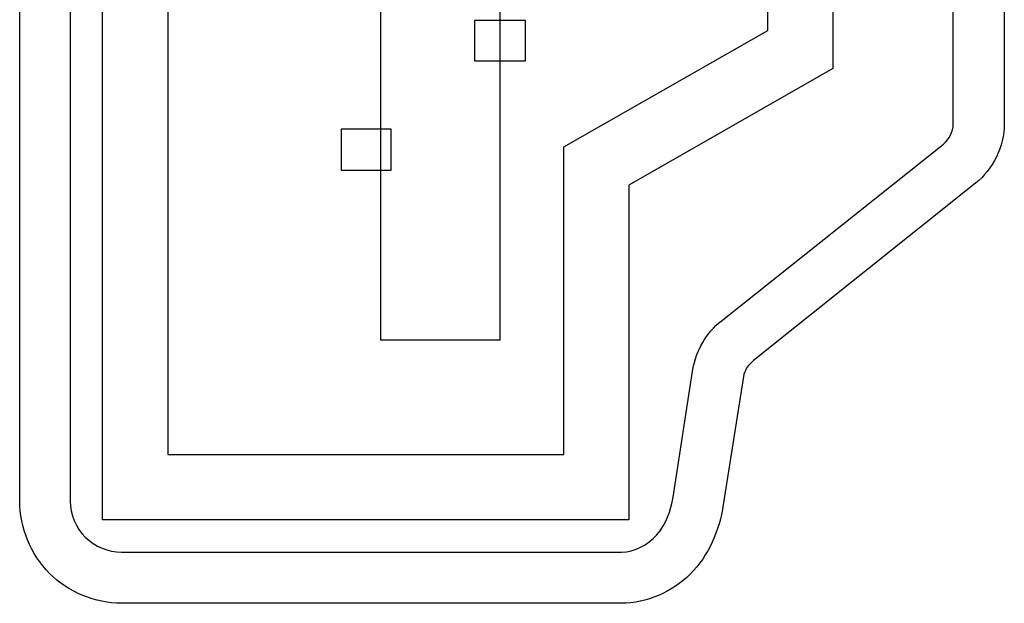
# Model space of a CAD drawing. Header units: millimetres. Extents: x 0 to 1427, y 0 to 1009.
# Tile 34 of 51: x 1294.82 to 1300.42, y 502.97 to 506.3. Entities that reach past the tile are written whole.
import ezdxf

# ---------------------------------------------------------------- set-up
doc = ezdxf.new("R2010")
doc.units = ezdxf.units.MM
doc.header["$LTSCALE"] = 65.395
doc.layers.add('REAR_CASE-PPC19-SHAPE', color=7, linetype='CONTINUOUS')

msp = doc.modelspace()

# ---------------------------------------------------------------- linework, layer by layer
at = {"layer": 'REAR_CASE-PPC19-SHAPE', "color": 7, "linetype": 'Continuous'}
for p, q in [((1295.2905, 503.4498), (1295.2905, 517.8056)), ((1294.8181, 503.5556), (1294.8181, 517.7026)), ((1295.1061, 517.7026), (1295.1061, 503.5556)), ((1295.6615, 517.4345), (1295.6615, 503.8223)), ((1296.8728, 516.7806), (1296.8728, 504.4748)), ((1297.5542, 504.4748), (1297.5542, 516.7806)), ((1300.1339, 505.7029), (1300.1339, 515.5504)), ((1300.4247, 515.5504), (1300.4247, 505.7029)), ((1299.449, 515.2359), (1299.449, 506.0195)), ((1299.0777, 506.2359), (1299.0777, 515.0195)), ((1297.6975, 506.2938), (1297.4075, 506.2938)), ((1297.4075, 506.2938), (1297.4075, 506.0636)), ((1297.6975, 506.0636), (1297.6975, 506.2938)), ((1297.916, 505.5737), (1299.0777, 506.2359)), ((1297.4075, 506.0636), (1297.6975, 506.0636)), ((1299.449, 506.0195), (1298.2873, 505.356)), ((1296.9334, 505.6743), (1296.6482, 505.6743)), ((1296.6482, 505.6743), (1296.6482, 505.4414)), ((1296.9334, 505.4414), (1296.9334, 505.6743)), ((1297.916, 503.8223), (1297.916, 505.5737)), ((1298.8124, 504.5816), (1300.0781, 505.5896)), ((1296.6482, 505.4414), (1296.9334, 505.4414)), ((1298.2873, 505.356), (1298.2873, 503.4498)), ((1300.2614, 505.366), (1298.9974, 504.3569)), ((1296.8728, 504.4748), (1297.5542, 504.4748)), ((1298.5388, 503.5783), (1298.6518, 504.307)), ((1298.9398, 504.266), (1298.8241, 503.5342)), ((1295.6615, 503.8223), (1297.916, 503.8223)), ((1298.2873, 503.4498), (1295.2905, 503.4498)), ((1295.3969, 503.2655), (1298.245, 503.2655)), ((1298.245, 502.9737), (1295.3969, 502.9737))]:
    msp.add_line(p, q, dxfattribs=at)
for points in [[(1300.0781, 505.5896), (1300.1103, 505.6168), (1300.1339, 505.6608), (1300.1339, 505.7029)], [(1300.4247, 505.7029), (1300.4247, 505.5781), (1300.3587, 505.4441), (1300.2614, 505.366)], [(1298.6518, 504.307), (1298.6697, 504.4115), (1298.7286, 504.5166), (1298.8124, 504.5816)], [(1298.9974, 504.3569), (1298.9695, 504.3344), (1298.9432, 504.3017), (1298.9398, 504.266)]]:
    msp.add_open_spline(points, degree=3, dxfattribs=at)
for points, knots in [([(1295.3969, 502.9737), (1295.2493, 502.9737), (1294.9415, 503.0991), (1294.8181, 503.4072), (1294.8181, 503.5556)], [0, 0, 0, 0, 0.498768, 1, 1, 1, 1]), ([(1295.1061, 503.5556), (1295.1061, 503.4815), (1295.1689, 503.3275), (1295.3229, 503.2655), (1295.3969, 503.2655)], [0, 0, 0, 0, 0.500551, 1, 1, 1, 1]), ([(1298.245, 503.2655), (1298.3192, 503.2655), (1298.4734, 503.3489), (1298.526, 503.5011), (1298.5388, 503.5783)], [0, 0, 0, 0, 0.486869, 1, 1, 1, 1]), ([(1298.8241, 503.5342), (1298.8022, 503.3905), (1298.6833, 503.1041), (1298.3867, 502.9737), (1298.245, 502.9737)], [0, 0, 0, 0, 0.506426, 1, 1, 1, 1])]:
    msp.add_open_spline(points, degree=3, knots=knots, dxfattribs=at)

doc.saveas('drawing.dxf')
